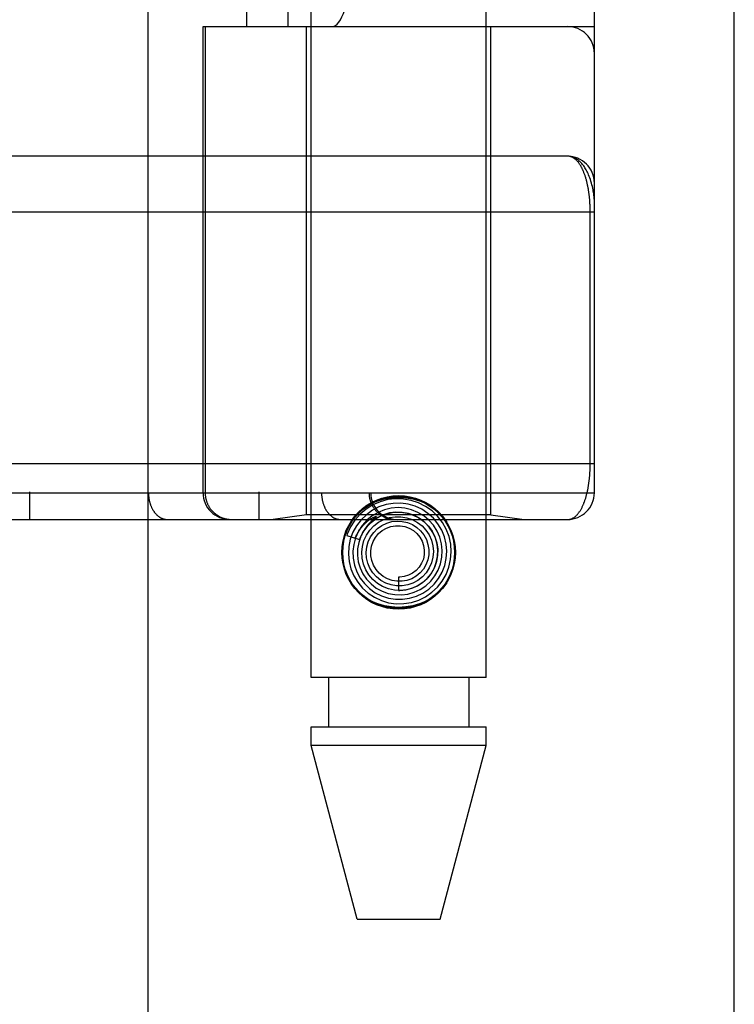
# Model space of a CAD drawing. Header units: inches. Extents: x 0 to 243, y 0 to 157.
# Tile 107 of 256: x 103.639 to 104.438, y 64.803 to 65.904. Entities that reach past the tile are written whole.
import ezdxf

# ---------------------------------------------------------------- set-up
doc = ezdxf.new("R2010")
doc.units = ezdxf.units.IN
doc.header["$LTSCALE"] = 13.357143
doc.header["$MEASUREMENT"] = 0
doc.linetypes.add('HIDDEN', pattern=[0.2, 0.1, -0.1])
doc.layers.get('0').update_dxf_attribs({"linetype": 'CONTINUOUS'})
doc.layers.add('RIGHTHAND_DOOR_ASSEMBLY', color=7, linetype='CONTINUOUS')

msp = doc.modelspace()

# ---------------------------------------------------------------- linework, layer by layer
at = {"color": 3, "linetype": 'Continuous'}
msp.add_line((104.4385, 41.1754), (104.4385, 117.7051), dxfattribs=at)
at = {"layer": 'RIGHTHAND_DOOR_ASSEMBLY', "color": 8, "linetype": 'HIDDEN'}
for p, q in [((103.7077, 112.7464), (103.7077, 41.3964)), ((103.9652, 65.1684), (103.9652, 68.3508)), ((104.1612, 65.1684), (104.1612, 68.3508)), ((103.6505, 68.0477), (103.6505, 65.3452)), ((103.907, 68.0477), (103.907, 65.3452)), ((103.7834, 68.0177), (103.7834, 65.3752)), ((103.977, 68.0177), (103.977, 65.3752)), ((104.03, 68.0177), (104.03, 65.3752)), ((104.032, 68.0177), (104.032, 65.3752)), ((104.282, 65.3752), (104.282, 68.0177)), ((103.8936, 65.8964), (103.8936, 67.4964)), ((103.9395, 65.8964), (103.9395, 67.4964)), ((104.252, 67.4964), (104.252, 65.8964)), ((103.8445, 65.8964), (104.282, 65.8964)), ((103.8445, 65.3752), (103.8445, 65.8964)), ((103.8468, 65.8964), (103.8468, 65.3752)), ((103.9602, 65.3505), (103.9602, 65.8964)), ((104.1662, 65.3505), (104.1662, 65.8964)), ((104.252, 65.7514), (103.3725, 65.7515)), ((104.2774, 65.4077), (104.2774, 65.6898)), ((103.3782, 65.4077), (104.282, 65.4077)), ((103.6185, 65.3752), (104.282, 65.3752)), ((103.9602, 65.3505), (103.9227, 65.3452)), ((104.1662, 65.3505), (103.9602, 65.3505)), ((104.1662, 65.3505), (104.2037, 65.3452)), ((103.3782, 65.3452), (104.252, 65.3452)), ((104.0335, 65.344), (104.033, 65.3436)), ((104.0339, 65.3444), (104.0335, 65.344)), ((104.0343, 65.3447), (104.0339, 65.3444)), ((104.0348, 65.3452), (104.0343, 65.3447)), ((104.0363, 65.3465), (104.0348, 65.3452)), ((104.0366, 65.3468), (104.0363, 65.3465)), ((104.0052, 65.3273), (104.0195, 65.3227)), ((104.0632, 65.2809), (104.0632, 65.2659)), ((104.1612, 65.1684), (103.9652, 65.1684)), ((103.9847, 65.1684), (103.9847, 65.1134)), ((104.1417, 65.1684), (104.1417, 65.1134)), ((103.9652, 65.1134), (104.1612, 65.1134)), ((103.9652, 65.0925), (103.9652, 65.1134)), ((104.1612, 65.0925), (104.1612, 65.1134)), ((104.1612, 65.0925), (103.9652, 65.0925)), ((104.0167, 64.8984), (103.9652, 65.0925)), ((104.1097, 64.8984), (104.1612, 65.0925)), ((104.0167, 64.8984), (104.1097, 64.8984))]:
    msp.add_line(p, q, dxfattribs=at)
at = {"layer": 'RIGHTHAND_DOOR_ASSEMBLY', "color": 3, "linetype": 'Continuous'}
msp.add_line((103.7827, 112.7464), (103.7827, 41.3964), dxfattribs=at)
at = {"layer": 'RIGHTHAND_DOOR_ASSEMBLY', "color": 8, "linetype": 'HIDDEN'}
for points in [[(104.282, 65.7014), (104.282, 65.702), (104.282, 65.7027), (104.2819, 65.7033), (104.2819, 65.7041), (104.2818, 65.7048), (104.2818, 65.7056), (104.2817, 65.7065), (104.2816, 65.7075), (104.2814, 65.7085), (104.2813, 65.7097), (104.2811, 65.711), (104.2808, 65.7124), (104.2806, 65.7139), (104.2802, 65.7156), (104.2798, 65.7174), (104.2793, 65.7193), (104.2788, 65.7213), (104.2782, 65.7234), (104.2776, 65.7253), (104.277, 65.7271), (104.2763, 65.7288), (104.2756, 65.7305), (104.275, 65.732), (104.2743, 65.7334), (104.2736, 65.7348), (104.2729, 65.7361), (104.2722, 65.7373), (104.2715, 65.7384), (104.2709, 65.7395), (104.2702, 65.7405), (104.2694, 65.7414), (104.2687, 65.7423), (104.268, 65.7432), (104.2673, 65.744), (104.2666, 65.7447), (104.2659, 65.7454), (104.2652, 65.746), (104.2645, 65.7466), (104.2638, 65.7472), (104.2631, 65.7477), (104.2624, 65.7482), (104.2616, 65.7487), (104.2609, 65.7491), (104.2602, 65.7494), (104.2595, 65.7498), (104.2588, 65.7501), (104.2581, 65.7504), (104.2574, 65.7506), (104.2567, 65.7508), (104.256, 65.751), (104.2554, 65.7511), (104.2547, 65.7512), (104.254, 65.7513), (104.2533, 65.7514), (104.2526, 65.7514), (104.252, 65.7514)], [(104.2774, 65.6898), (104.2774, 65.6906), (104.2774, 65.6914), (104.2773, 65.6922), (104.2773, 65.6931), (104.2773, 65.6939), (104.2773, 65.6947), (104.2772, 65.6955), (104.2772, 65.6964), (104.2772, 65.6972), (104.2771, 65.6981), (104.2771, 65.6989), (104.277, 65.6997), (104.277, 65.7006), (104.2769, 65.7014), (104.2768, 65.7023), (104.2768, 65.7032), (104.2767, 65.704), (104.2766, 65.7049), (104.2765, 65.7058), (104.2764, 65.7066), (104.2763, 65.7075), (104.2762, 65.7084), (104.2761, 65.7093), (104.276, 65.7102), (104.2759, 65.7111), (104.2757, 65.7119), (104.2756, 65.7128), (104.2754, 65.7137), (104.2753, 65.7146), (104.2751, 65.7155), (104.275, 65.7164), (104.2748, 65.7172), (104.2747, 65.7181), (104.2745, 65.719), (104.2743, 65.7198), (104.2741, 65.7207), (104.2739, 65.7215), (104.2737, 65.7224), (104.2735, 65.7232), (104.2733, 65.7241), (104.2731, 65.7249), (104.2728, 65.7258), (104.2726, 65.7266), (104.2723, 65.7274), (104.2721, 65.7282), (104.2718, 65.729), (104.2716, 65.7298), (104.2713, 65.7306), (104.271, 65.7314), (104.2707, 65.7322), (104.2704, 65.733), (104.2701, 65.7337), (104.2698, 65.7345), (104.2695, 65.7352), (104.2692, 65.736), (104.2688, 65.7367), (104.2685, 65.7374), (104.2682, 65.7381), (104.2678, 65.7388), (104.2674, 65.7395), (104.2671, 65.7401), (104.2667, 65.7408), (104.2663, 65.7414), (104.2659, 65.7421), (104.2655, 65.7427), (104.2651, 65.7433), (104.2646, 65.7438), (104.2642, 65.7444), (104.2638, 65.745), (104.2633, 65.7455), (104.2629, 65.746), (104.2624, 65.7465), (104.2619, 65.747), (104.2614, 65.7474), (104.261, 65.7478), (104.2605, 65.7483), (104.2599, 65.7486), (104.2594, 65.749), (104.2589, 65.7494), (104.2584, 65.7497), (104.2578, 65.75), (104.2573, 65.7502), (104.2567, 65.7505), (104.2562, 65.7507), (104.2556, 65.7509), (104.255, 65.7511), (104.2544, 65.7512), (104.2538, 65.7513), (104.2532, 65.7514), (104.2526, 65.7514), (104.252, 65.7514)], [(104.282, 65.6889), (103.3717, 65.689)], [(104.252, 65.3452), (104.2526, 65.3452), (104.2532, 65.3453), (104.2538, 65.3453), (104.2544, 65.3454), (104.2549, 65.3456), (104.2555, 65.3457), (104.2561, 65.3459), (104.2566, 65.3461), (104.2572, 65.3464), (104.2577, 65.3466), (104.2582, 65.3469), (104.2588, 65.3472), (104.2593, 65.3475), (104.2598, 65.3479), (104.2603, 65.3483), (104.2608, 65.3486), (104.2612, 65.3491), (104.2617, 65.3495), (104.2622, 65.3499), (104.2626, 65.3504), (104.2631, 65.3509), (104.2635, 65.3514), (104.264, 65.3519), (104.2644, 65.3525), (104.2648, 65.353), (104.2652, 65.3536), (104.2656, 65.3542), (104.266, 65.3548), (104.2664, 65.3554), (104.2668, 65.356), (104.2671, 65.3567), (104.2675, 65.3573), (104.2679, 65.358), (104.2682, 65.3586), (104.2685, 65.3593), (104.2689, 65.36), (104.2692, 65.3607), (104.2695, 65.3615), (104.2698, 65.3622), (104.2701, 65.3629), (104.2704, 65.3637), (104.2707, 65.3644), (104.271, 65.3652), (104.2713, 65.3659), (104.2715, 65.3667), (104.2718, 65.3675), (104.272, 65.3683), (104.2723, 65.3691), (104.2725, 65.3699), (104.2728, 65.3707), (104.273, 65.3715), (104.2732, 65.3723), (104.2734, 65.3731), (104.2736, 65.374), (104.2738, 65.3748), (104.274, 65.3756), (104.2742, 65.3765), (104.2744, 65.3773), (104.2746, 65.3782), (104.2747, 65.379), (104.2749, 65.3799), (104.2751, 65.3807), (104.2752, 65.3816), (104.2754, 65.3824), (104.2755, 65.3833), (104.2756, 65.3842), (104.2758, 65.385), (104.2759, 65.3859), (104.276, 65.3868), (104.2761, 65.3876), (104.2762, 65.3885), (104.2763, 65.3894), (104.2764, 65.3902), (104.2765, 65.3911), (104.2766, 65.3919), (104.2767, 65.3928), (104.2768, 65.3936), (104.2768, 65.3944), (104.2769, 65.3953), (104.277, 65.3961), (104.277, 65.3969), (104.2771, 65.3978), (104.2771, 65.3986), (104.2772, 65.3994), (104.2772, 65.4003), (104.2772, 65.4011), (104.2773, 65.4019), (104.2773, 65.4027), (104.2773, 65.4036), (104.2773, 65.4044), (104.2774, 65.4052), (104.2774, 65.406), (104.2774, 65.4069), (104.2774, 65.4077)], [(103.7834, 65.3752), (103.7834, 65.3745), (103.7835, 65.3739), (103.7835, 65.3732), (103.7835, 65.3726), (103.7836, 65.3719), (103.7836, 65.3713), (103.7837, 65.3706), (103.7838, 65.37), (103.7838, 65.3693), (103.7839, 65.3687), (103.784, 65.3681), (103.7842, 65.3674), (103.7843, 65.3668), (103.7844, 65.3662), (103.7846, 65.3656), (103.7847, 65.3649), (103.7849, 65.3643), (103.7851, 65.3637), (103.7852, 65.3631), (103.7854, 65.3625), (103.7856, 65.3619), (103.7858, 65.3613), (103.7861, 65.3608), (103.7863, 65.3602), (103.7865, 65.3596), (103.7868, 65.3591), (103.787, 65.3585), (103.7873, 65.358), (103.7875, 65.3575), (103.7878, 65.3569), (103.7881, 65.3564), (103.7884, 65.3559), (103.7887, 65.3554), (103.789, 65.3549), (103.7893, 65.3545), (103.7897, 65.354), (103.79, 65.3535), (103.7903, 65.3531), (103.7907, 65.3526), (103.791, 65.3522), (103.7914, 65.3518), (103.7917, 65.3514), (103.7921, 65.351), (103.7925, 65.3506), (103.7929, 65.3503), (103.7933, 65.3499), (103.7936, 65.3496), (103.794, 65.3492), (103.7944, 65.3489), (103.7949, 65.3486), (103.7953, 65.3483), (103.7957, 65.348), (103.7961, 65.3477), (103.7965, 65.3475), (103.797, 65.3472), (103.7974, 65.347), (103.7978, 65.3468), (103.7983, 65.3466), (103.7987, 65.3464), (103.7992, 65.3462), (103.7996, 65.3461), (103.8001, 65.3459), (103.8005, 65.3458), (103.801, 65.3457), (103.8014, 65.3455), (103.8019, 65.3455), (103.8023, 65.3454), (103.8028, 65.3453), (103.8033, 65.3453), (103.8037, 65.3452), (103.8042, 65.3452), (103.8047, 65.3452)], [(103.8468, 65.3752), (103.8468, 65.3745), (103.8468, 65.3739), (103.8469, 65.3732), (103.8469, 65.3726), (103.847, 65.3719), (103.8471, 65.3713), (103.8471, 65.3706), (103.8473, 65.37), (103.8474, 65.3693), (103.8475, 65.3687), (103.8477, 65.3681), (103.8478, 65.3674), (103.848, 65.3668), (103.8482, 65.3662), (103.8484, 65.3656), (103.8486, 65.3649), (103.8488, 65.3643), (103.8491, 65.3637), (103.8493, 65.3631), (103.8496, 65.3625), (103.8499, 65.3619), (103.8502, 65.3613), (103.8505, 65.3608), (103.8508, 65.3602), (103.8511, 65.3596), (103.8514, 65.3591), (103.8518, 65.3585), (103.8522, 65.358), (103.8525, 65.3575), (103.8529, 65.3569), (103.8533, 65.3564), (103.8537, 65.3559), (103.8542, 65.3554), (103.8546, 65.3549), (103.855, 65.3545), (103.8555, 65.354), (103.856, 65.3535), (103.8564, 65.3531), (103.8569, 65.3526), (103.8574, 65.3522), (103.8579, 65.3518), (103.8584, 65.3514), (103.8589, 65.351), (103.8595, 65.3506), (103.86, 65.3503), (103.8605, 65.3499), (103.8611, 65.3496), (103.8616, 65.3492), (103.8622, 65.3489), (103.8628, 65.3486), (103.8634, 65.3483), (103.8639, 65.348), (103.8645, 65.3477), (103.8651, 65.3475), (103.8657, 65.3472), (103.8663, 65.347), (103.8669, 65.3468), (103.8676, 65.3466), (103.8682, 65.3464), (103.8688, 65.3462), (103.8694, 65.3461), (103.8701, 65.3459), (103.8707, 65.3458), (103.8713, 65.3457), (103.872, 65.3455), (103.8726, 65.3455), (103.8733, 65.3454), (103.8739, 65.3453), (103.8745, 65.3453), (103.8752, 65.3452), (103.8758, 65.3452), (103.8765, 65.3452)], [(103.977, 65.3752), (103.977, 65.3745), (103.977, 65.3739), (103.977, 65.3732), (103.9771, 65.3726), (103.9771, 65.3719), (103.9772, 65.3713), (103.9772, 65.3706), (103.9773, 65.37), (103.9774, 65.3693), (103.9775, 65.3687), (103.9776, 65.3681), (103.9777, 65.3674), (103.9778, 65.3668), (103.978, 65.3662), (103.9781, 65.3656), (103.9783, 65.3649), (103.9784, 65.3643), (103.9786, 65.3637), (103.9788, 65.3631), (103.979, 65.3625), (103.9792, 65.3619), (103.9794, 65.3613), (103.9796, 65.3608), (103.9798, 65.3602), (103.9801, 65.3596), (103.9803, 65.3591), (103.9805, 65.3585), (103.9808, 65.358), (103.9811, 65.3575), (103.9814, 65.3569), (103.9816, 65.3564), (103.9819, 65.3559), (103.9822, 65.3554), (103.9825, 65.3549), (103.9829, 65.3545), (103.9832, 65.354), (103.9835, 65.3535), (103.9839, 65.3531), (103.9842, 65.3526), (103.9846, 65.3522), (103.9849, 65.3518), (103.9853, 65.3514), (103.9856, 65.351), (103.986, 65.3506), (103.9864, 65.3503), (103.9868, 65.3499), (103.9872, 65.3496), (103.9876, 65.3492), (103.988, 65.3489), (103.9884, 65.3486), (103.9888, 65.3483), (103.9892, 65.348), (103.9896, 65.3477), (103.9901, 65.3475), (103.9905, 65.3472), (103.9909, 65.347), (103.9914, 65.3468), (103.9918, 65.3466), (103.9923, 65.3464), (103.9927, 65.3462), (103.9931, 65.3461), (103.9936, 65.3459), (103.994, 65.3458), (103.9945, 65.3457), (103.995, 65.3455), (103.9954, 65.3455), (103.9959, 65.3454), (103.9963, 65.3453), (103.9968, 65.3453), (103.9973, 65.3452), (103.9977, 65.3452), (103.9982, 65.3452)], [(104.03, 65.3752), (104.03, 65.3745), (104.0301, 65.3739), (104.0301, 65.3732), (104.0302, 65.3726), (104.0302, 65.3719), (104.0303, 65.3713), (104.0304, 65.3706), (104.0305, 65.37), (104.0306, 65.3693), (104.0307, 65.3687), (104.0309, 65.3681), (104.0311, 65.3674), (104.0312, 65.3668), (104.0314, 65.3662), (104.0316, 65.3656), (104.0318, 65.3649), (104.0321, 65.3643), (104.0323, 65.3637), (104.0326, 65.3631), (104.0328, 65.3625), (104.0331, 65.3619), (104.0334, 65.3613), (104.0337, 65.3608), (104.034, 65.3602), (104.0343, 65.3596), (104.0347, 65.3591), (104.035, 65.3585), (104.0354, 65.358), (104.0358, 65.3575), (104.0362, 65.3569), (104.0366, 65.3564), (104.037, 65.3559), (104.0374, 65.3554), (104.0378, 65.3549), (104.0383, 65.3545), (104.0387, 65.354), (104.0392, 65.3535), (104.0397, 65.3531), (104.0402, 65.3526), (104.0406, 65.3522), (104.0411, 65.3518), (104.0417, 65.3514), (104.0422, 65.351), (104.0427, 65.3506), (104.0432, 65.3503), (104.0438, 65.3499), (104.0443, 65.3496), (104.0449, 65.3492), (104.0454, 65.3489), (104.046, 65.3486), (104.0466, 65.3483), (104.0472, 65.348), (104.0478, 65.3477), (104.0484, 65.3475), (104.049, 65.3472), (104.0496, 65.347), (104.0502, 65.3468), (104.0508, 65.3466), (104.0514, 65.3464), (104.052, 65.3462), (104.0527, 65.3461), (104.0533, 65.3459), (104.0539, 65.3458), (104.0546, 65.3457), (104.0552, 65.3455), (104.0558, 65.3455), (104.0565, 65.3454), (104.0571, 65.3453), (104.0578, 65.3453), (104.0584, 65.3452), (104.0591, 65.3452), (104.0597, 65.3452)], [(104.0096, 65.3424), (104.0142, 65.3487), (104.0196, 65.3542), (104.0258, 65.359), (104.0326, 65.363), (104.0399, 65.366), (104.0475, 65.3682), (104.0553, 65.3695), (104.0632, 65.3699), (104.0711, 65.3695), (104.0789, 65.3682), (104.0865, 65.366), (104.0938, 65.363), (104.1006, 65.359), (104.1068, 65.3542), (104.1122, 65.3487), (104.1169, 65.3424)], [(104.0933, 65.2589), (104.1003, 65.2638), (104.1066, 65.2697), (104.1119, 65.2764), (104.1162, 65.2839), (104.1194, 65.292), (104.1213, 65.3004), (104.122, 65.309), (104.1214, 65.3177), (104.1195, 65.3262), (104.1164, 65.3343), (104.1121, 65.3419), (104.1068, 65.3488), (104.1005, 65.3548), (104.0933, 65.3599), (104.0855, 65.3638), (104.0772, 65.3666), (104.0685, 65.3681), (104.0597, 65.3684), (104.051, 65.3674), (104.0424, 65.365), (104.0343, 65.3615), (104.0268, 65.3568)], [(104.083, 65.2595), (104.0903, 65.263), (104.0969, 65.2675), (104.1028, 65.2729), (104.1078, 65.2792), (104.1118, 65.2862), (104.1147, 65.2938), (104.1164, 65.3017), (104.117, 65.3098), (104.1163, 65.3178), (104.1144, 65.3258), (104.1113, 65.3333), (104.1071, 65.3403), (104.102, 65.3466), (104.0959, 65.3521), (104.089, 65.3566), (104.0816, 65.36), (104.0737, 65.3623), (104.0655, 65.3634), (104.0572, 65.3632), (104.0491, 65.3618), (104.0412, 65.3592)], [(104.0268, 65.3568), (104.0201, 65.3511), (104.0142, 65.3444), (104.0094, 65.3369), (104.0057, 65.3288), (104.0052, 65.3273)], [(104.0412, 65.3592), (104.0338, 65.3555), (104.0271, 65.3506), (104.0211, 65.3449), (104.016, 65.3382), (104.012, 65.3309), (104.0091, 65.3231), (104.0074, 65.3149), (104.007, 65.3065), (104.0078, 65.2981), (104.0098, 65.29), (104.013, 65.2822), (104.0174, 65.275), (104.0228, 65.2685), (104.0291, 65.2628), (104.0362, 65.2582), (104.0439, 65.2546), (104.052, 65.2522), (104.0605, 65.2511), (104.069, 65.2512), (104.0774, 65.2525), (104.0856, 65.2551), (104.0933, 65.2589)], [(104.0473, 65.3561), (104.0402, 65.3532), (104.0335, 65.3493), (104.0275, 65.3444), (104.0224, 65.3386), (104.0182, 65.332), (104.015, 65.3249), (104.0129, 65.3174), (104.012, 65.3097), (104.0123, 65.3018), (104.0138, 65.2941), (104.0164, 65.2867), (104.0202, 65.2798), (104.0249, 65.2735), (104.0306, 65.268), (104.037, 65.2634), (104.0441, 65.2599), (104.0517, 65.2574), (104.0595, 65.2561), (104.0675, 65.2561), (104.0754, 65.2572), (104.083, 65.2595)], [(104.0602, 65.3534), (104.0531, 65.3525), (104.0463, 65.3505), (104.0398, 65.3474), (104.0339, 65.3433), (104.0287, 65.3384), (104.0244, 65.3327), (104.0209, 65.3264), (104.0185, 65.3196), (104.0172, 65.3124), (104.017, 65.3052), (104.018, 65.298), (104.0201, 65.291), (104.0232, 65.2845), (104.0273, 65.2784), (104.0323, 65.2731), (104.0382, 65.2686), (104.0446, 65.2651), (104.0515, 65.2626), (104.0588, 65.2612), (104.0662, 65.261), (104.0735, 65.2619)], [(104.0195, 65.3227), (104.0201, 65.3243), (104.0232, 65.3308), (104.0274, 65.3368), (104.0324, 65.342), (104.0381, 65.3464), (104.0445, 65.3497), (104.0513, 65.3521), (104.0583, 65.3533), (104.0655, 65.3534), (104.0726, 65.3523), (104.0794, 65.3501), (104.0857, 65.3469), (104.0915, 65.3428), (104.0965, 65.3378), (104.1006, 65.3321), (104.1038, 65.3258), (104.1059, 65.319), (104.1069, 65.3121), (104.1068, 65.3051), (104.1056, 65.2982), (104.1033, 65.2916)], [(104.0735, 65.2619), (104.0806, 65.2639), (104.0874, 65.2671), (104.0936, 65.2712), (104.0991, 65.2763), (104.1037, 65.2821), (104.1074, 65.2886), (104.11, 65.2957), (104.1116, 65.303), (104.112, 65.3106), (104.1112, 65.3181), (104.1092, 65.3254), (104.1062, 65.3323), (104.1021, 65.3387), (104.0971, 65.3444), (104.0912, 65.3493), (104.0847, 65.3532), (104.0776, 65.3561), (104.0701, 65.3579), (104.0625, 65.3585), (104.0548, 65.3579), (104.0473, 65.3561)], [(104.0632, 65.2659), (104.0645, 65.2659), (104.0713, 65.2666), (104.0779, 65.2683), (104.0841, 65.271), (104.0899, 65.2747), (104.095, 65.2793), (104.0994, 65.2846), (104.1028, 65.2906), (104.1053, 65.2971), (104.1067, 65.3039), (104.107, 65.3108), (104.1062, 65.3177), (104.1043, 65.3245), (104.1013, 65.3308), (104.0974, 65.3366), (104.0926, 65.3418), (104.0871, 65.3461), (104.0809, 65.3495), (104.0742, 65.3519), (104.0673, 65.3532), (104.0602, 65.3534)], [(104.0146, 65.3243), (104.0151, 65.3256), (104.0157, 65.327), (104.0163, 65.3282), (104.017, 65.3294), (104.0176, 65.3305), (104.0182, 65.3316), (104.0188, 65.3326), (104.0195, 65.3335), (104.0201, 65.3344), (104.0207, 65.3352), (104.0213, 65.336), (104.0219, 65.3368), (104.0225, 65.3375), (104.023, 65.3382), (104.0236, 65.3388), (104.0241, 65.3394), (104.0247, 65.3399), (104.0252, 65.3405), (104.0257, 65.3409), (104.0262, 65.3414), (104.0267, 65.3418), (104.0271, 65.3423), (104.0276, 65.3427), (104.028, 65.343), (104.0284, 65.3434), (104.0289, 65.3437), (104.0293, 65.344), (104.0296, 65.3443), (104.03, 65.3446), (104.0304, 65.3448), (104.0307, 65.3451), (104.0311, 65.3453), (104.0314, 65.3456), (104.0318, 65.3458), (104.0321, 65.346), (104.0324, 65.3462), (104.0328, 65.3464), (104.0331, 65.3466), (104.0334, 65.3468), (104.0337, 65.3469), (104.034, 65.3471), (104.0343, 65.3473), (104.0346, 65.3474), (104.0349, 65.3476), (104.0352, 65.3477), (104.0355, 65.3478), (104.0358, 65.348), (104.036, 65.3481), (104.0363, 65.3482), (104.0365, 65.3483), (104.0368, 65.3483), (104.037, 65.3484), (104.0372, 65.3485), (104.0374, 65.3485), (104.0376, 65.3485), (104.0378, 65.3485), (104.0379, 65.3484), (104.0379, 65.3482), (104.0378, 65.3481), (104.0376, 65.3479), (104.0375, 65.3477), (104.0373, 65.3475), (104.0372, 65.3474), (104.037, 65.3472), (104.0369, 65.3471), (104.0367, 65.3469), (104.0366, 65.3468)], [(104.033, 65.3436), (104.0328, 65.3433), (104.0325, 65.3431), (104.0322, 65.3428), (104.0319, 65.3425), (104.0317, 65.3422), (104.0313, 65.3419), (104.031, 65.3416), (104.0307, 65.3412), (104.0303, 65.3408), (104.0299, 65.3404), (104.0296, 65.34), (104.0292, 65.3395), (104.0287, 65.3391), (104.0283, 65.3385), (104.0279, 65.338), (104.0274, 65.3374), (104.0269, 65.3368), (104.0265, 65.3362), (104.026, 65.3355), (104.0255, 65.3348), (104.025, 65.334), (104.0245, 65.3332), (104.024, 65.3324), (104.0234, 65.3315), (104.0229, 65.3306), (104.0224, 65.3296), (104.0219, 65.3286), (104.0214, 65.3275), (104.0209, 65.3264), (104.0204, 65.3252), (104.0199, 65.324), (104.0194, 65.3227)], [(104.0272, 65.3277), (104.0309, 65.3332), (104.0354, 65.3381), (104.0407, 65.3421), (104.0465, 65.3452), (104.0528, 65.3473), (104.0593, 65.3483), (104.0658, 65.3483), (104.0722, 65.3472), (104.0784, 65.3451), (104.0841, 65.342), (104.0893, 65.3381), (104.0937, 65.3333), (104.0972, 65.3279), (104.0998, 65.322), (104.1014, 65.3158), (104.102, 65.3094), (104.1015, 65.303), (104.0999, 65.2969), (104.0974, 65.291), (104.094, 65.2857)], [(104.0353, 65.3307), (104.0395, 65.335), (104.0444, 65.3385), (104.0498, 65.3411), (104.0555, 65.3428), (104.0614, 65.3434), (104.0673, 65.3431), (104.0731, 65.3418), (104.0785, 65.3395), (104.0835, 65.3364), (104.0878, 65.3325), (104.0914, 65.3279), (104.0942, 65.3227), (104.096, 65.3172), (104.0969, 65.3115), (104.0968, 65.3058), (104.0957, 65.3001), (104.0937, 65.2947), (104.0908, 65.2898), (104.0871, 65.2855)], [(104.094, 65.2857), (104.0897, 65.281), (104.0847, 65.2771), (104.0792, 65.2741), (104.0733, 65.2721), (104.0671, 65.2711), (104.0608, 65.2711), (104.0547, 65.2721), (104.0488, 65.2742), (104.0434, 65.2771), (104.0386, 65.281), (104.0344, 65.2855), (104.0311, 65.2907), (104.0288, 65.2964), (104.0274, 65.3023), (104.027, 65.3084), (104.0276, 65.3145), (104.0292, 65.3203), (104.0318, 65.3258), (104.0353, 65.3307)], [(104.0871, 65.2855), (104.0827, 65.2818), (104.0778, 65.279), (104.0725, 65.2771), (104.067, 65.2761), (104.0613, 65.2761), (104.0558, 65.277), (104.0506, 65.2789), (104.0457, 65.2816), (104.0415, 65.2851), (104.0379, 65.2893), (104.0351, 65.2941), (104.0331, 65.2992), (104.0321, 65.3046), (104.0321, 65.31), (104.0329, 65.3154), (104.0347, 65.3205), (104.0374, 65.3252), (104.0408, 65.3294), (104.0449, 65.3328)], [(104.0449, 65.3328), (104.0495, 65.3355), (104.0545, 65.3374), (104.0597, 65.3383), (104.065, 65.3383), (104.0702, 65.3374), (104.0751, 65.3356), (104.0797, 65.333), (104.0836, 65.3296), (104.0869, 65.3256), (104.0895, 65.3211), (104.0911, 65.3162), (104.0919, 65.3111), (104.0918, 65.306), (104.0908, 65.301), (104.0889, 65.2963), (104.0862, 65.292), (104.0828, 65.2882), (104.0788, 65.2852)], [(104.1033, 65.2916), (104.1, 65.2855), (104.0957, 65.28), (104.0907, 65.2753), (104.0849, 65.2714), (104.0787, 65.2685), (104.072, 65.2667), (104.0652, 65.266), (104.0584, 65.2663), (104.0517, 65.2678), (104.0453, 65.2703), (104.0395, 65.2738), (104.0343, 65.2781), (104.0299, 65.2833), (104.0264, 65.289), (104.0239, 65.2953), (104.0224, 65.3019), (104.022, 65.3086), (104.0227, 65.3152), (104.0244, 65.3217), (104.0272, 65.3277)], [(104.0788, 65.2852), (104.0743, 65.2829), (104.0695, 65.2815), (104.0646, 65.2809), (104.0632, 65.2809)], [(104.1169, 65.2745), (104.1122, 65.2682), (104.1068, 65.2627), (104.1006, 65.2579), (104.0938, 65.2539), (104.0865, 65.2509), (104.0789, 65.2487), (104.0711, 65.2474), (104.0632, 65.247), (104.0553, 65.2474), (104.0475, 65.2487), (104.0399, 65.2509), (104.0326, 65.2539), (104.0258, 65.2579), (104.0196, 65.2627), (104.0142, 65.2682), (104.0096, 65.2745)]]:
    msp.add_lwpolyline(points, dxfattribs=at)
for radius in [0.0635, 0.0625]:
    msp.add_circle((104.0632, 65.3084), radius, dxfattribs=at)
for centre, start, end in [((104.252, 65.8664), 0, 90), ((104.252, 65.7214), 0, 89.9999), ((103.8745, 65.3752), 180, 270), ((104.062, 65.3752), 180, 270), ((104.252, 65.3752), 270, 360)]:
    msp.add_arc(centre, 0.03, start, end, dxfattribs=at)
msp.add_ellipse((103.9891, 66.1464), major_axis=(0, 0.25), ratio=0.146965, start_param=-3.141593, end_param=-1.570796, dxfattribs=at)

doc.saveas('drawing.dxf')
